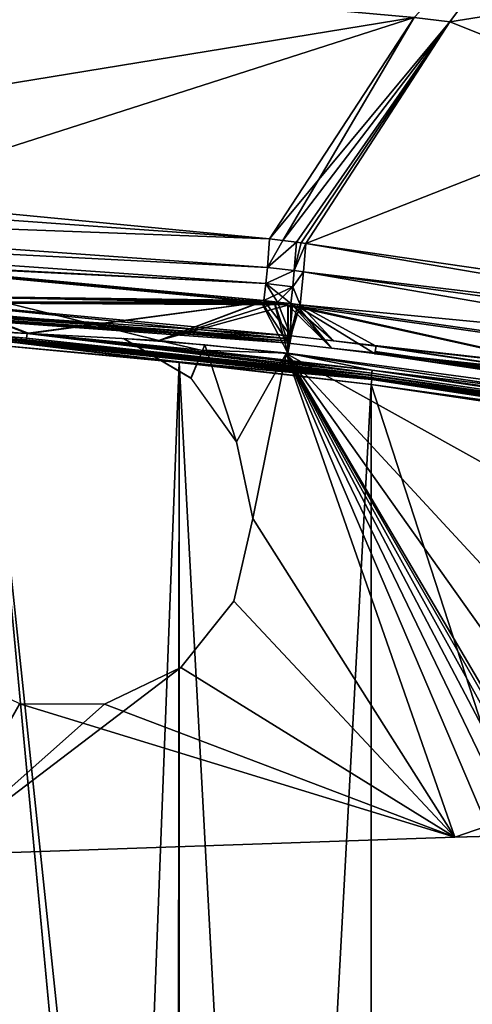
# Model space of a CAD drawing. Header units: millimetres. Extents: x -229 to 223, y -69 to 475.
# Tile 64 of 92: x 25 to 44, y 408 to 449. Entities that reach past the tile are written whole.
import ezdxf

# ---------------------------------------------------------------- set-up
doc = ezdxf.new("R2010")
doc.units = ezdxf.units.MM
doc.header["$LTSCALE"] = 65.185185
for name, color, linetype in [('400', 7, 'CONTINUOUS'), ('401', 7, 'CONTINUOUS'), ('408', 7, 'CONTINUOUS'), ('428', 7, 'CONTINUOUS'), ('446', 7, 'CONTINUOUS'), ('447', 7, 'CONTINUOUS'), ('452', 7, 'CONTINUOUS'), ('453', 7, 'CONTINUOUS'), ('454', 7, 'CONTINUOUS'), ('455', 7, 'CONTINUOUS'), ('456', 7, 'CONTINUOUS'), ('457', 7, 'CONTINUOUS'), ('458', 7, 'CONTINUOUS'), ('459', 7, 'CONTINUOUS'), ('460', 7, 'CONTINUOUS'), ('461', 7, 'CONTINUOUS'), ('462', 7, 'CONTINUOUS'), ('466', 7, 'CONTINUOUS'), ('468', 7, 'CONTINUOUS'), ('469', 7, 'CONTINUOUS'), ('472', 7, 'CONTINUOUS'), ('473', 7, 'CONTINUOUS'), ('474', 7, 'CONTINUOUS'), ('475', 7, 'CONTINUOUS'), ('476', 7, 'CONTINUOUS'), ('477', 7, 'CONTINUOUS'), ('601', 7, 'CONTINUOUS'), ('614', 7, 'CONTINUOUS'), ('615', 7, 'CONTINUOUS'), ('630', 7, 'CONTINUOUS'), ('631', 7, 'CONTINUOUS'), ('632', 7, 'CONTINUOUS'), ('633', 7, 'CONTINUOUS'), ('634', 7, 'CONTINUOUS'), ('638', 7, 'CONTINUOUS'), ('639', 7, 'CONTINUOUS'), ('645', 7, 'CONTINUOUS'), ('648', 7, 'CONTINUOUS'), ('649', 7, 'CONTINUOUS'), ('650', 7, 'CONTINUOUS'), ('651', 7, 'CONTINUOUS'), ('652', 7, 'CONTINUOUS'), ('653', 7, 'CONTINUOUS'), ('654', 7, 'CONTINUOUS'), ('655', 7, 'CONTINUOUS'), ('656', 7, 'CONTINUOUS'), ('685', 7, 'CONTINUOUS')]:
    doc.layers.add(name, color=color, linetype=linetype)

msp = doc.modelspace()

# ---------------------------------------------------------------- linework, layer by layer
at = {"layer": '400', "color": 7, "linetype": 'Continuous'}
for points in [[(-0.005, 437.963, 133.758), (-0.006, 437.875, 133.546), (36.486, 435.379, 132.676), (-0.005, 437.963, 133.758)], [(-0.003, 438.065, 133.825), (-0.005, 437.963, 133.758), (36.486, 435.379, 132.676), (-0.003, 438.065, 133.825)], [(36.517, 435.601, 132.762), (-0.003, 438.065, 133.825), (36.502, 435.48, 132.742), (36.517, 435.601, 132.762)], [(-0.003, 438.065, 133.825), (36.517, 435.601, 132.762), (18.429, 437.3, 133.637), (-0.003, 438.065, 133.825)], [(36.502, 435.48, 132.742), (-0.003, 438.065, 133.825), (36.486, 435.379, 132.676), (36.502, 435.48, 132.742)], [(36.486, 435.379, 132.676), (-0.006, 437.875, 133.546), (18.259, 437.001, 133.342), (36.486, 435.379, 132.676)], [(36.461, 435.293, 132.463), (36.486, 435.379, 132.676), (18.259, 437.001, 133.342), (36.461, 435.293, 132.463)]]:
    msp.add_3dface(points, dxfattribs=at)
at = {"layer": '401', "color": 7, "linetype": 'Continuous'}
for points in [[(18.142, 438.675, 133.598), (18.429, 437.3, 133.637), (35.397, 437.072, 132.789), (18.142, 438.675, 133.598)], [(18.429, 437.3, 133.637), (36.517, 435.601, 132.762), (35.397, 437.072, 132.789), (18.429, 437.3, 133.637)], [(35.397, 437.072, 132.789), (36.517, 435.601, 132.762), (35.956, 437.007, 132.752), (35.397, 437.072, 132.789)], [(35.956, 437.007, 132.752), (36.517, 435.601, 132.762), (36.514, 436.94, 132.715), (35.956, 437.007, 132.752)]]:
    msp.add_3dface(points, dxfattribs=at)
at = {"layer": '408', "color": 7, "linetype": 'Continuous'}
for points in [[(6.934, 451.96, 122.2), (0.657, 442.15, 132.679), (41.641, 448.85, 121.347), (6.934, 451.96, 122.2)], [(41.641, 448.85, 121.347), (0.657, 442.15, 132.679), (18.152, 441.31, 132.485), (41.641, 448.85, 121.347)], [(35.626, 439.631, 131.71), (41.641, 448.85, 121.347), (18.152, 441.31, 132.485), (35.626, 439.631, 131.71)]]:
    msp.add_3dface(points, dxfattribs=at)
at = {"layer": '428', "color": 7, "linetype": 'Continuous'}
for points in [[(41.641, 448.85, -121.347), (18.152, 441.31, -132.485), (6.934, 451.96, -122.2), (41.641, 448.85, -121.347)], [(35.626, 439.631, -131.71), (18.152, 441.31, -132.485), (41.641, 448.85, -121.347), (35.626, 439.631, -131.71)]]:
    msp.add_3dface(points, dxfattribs=at)
at = {"layer": '446', "color": 7, "linetype": 'Continuous'}
for points in [[(36.514, 436.94, 132.715), (36.517, 435.601, 132.762), (38.289, 435.389, 132.641), (36.514, 436.94, 132.715)], [(36.514, 436.94, 132.715), (38.289, 435.389, 132.641), (36.903, 436.897, 132.689), (36.514, 436.94, 132.715)], [(38.289, 435.389, 132.641), (40.061, 435.171, 132.515), (36.903, 436.897, 132.689), (38.289, 435.389, 132.641)], [(36.903, 436.897, 132.689), (40.061, 435.171, 132.515), (82.831, 430.379, 127.648), (36.903, 436.897, 132.689)], [(82.831, 430.379, 127.648), (40.061, 435.171, 132.515), (85.057, 428.468, 127.358), (82.831, 430.379, 127.648)]]:
    msp.add_3dface(points, dxfattribs=at)
at = {"layer": '447', "color": 7, "linetype": 'Continuous'}
for points in [[(74.301, 430.032, 128.847), (40.061, 435.171, 132.515), (40.027, 434.954, 132.433), (74.301, 430.032, 128.847)], [(85.057, 428.468, 127.358), (40.061, 435.171, 132.515), (74.301, 430.032, 128.847), (85.057, 428.468, 127.358)], [(40, 434.863, 132.216), (85.17, 428.121, 127.029), (40.026, 434.948, 132.428), (40, 434.863, 132.216)], [(85.17, 428.121, 127.029), (40.027, 434.954, 132.433), (40.026, 434.948, 132.428), (85.17, 428.121, 127.029)], [(74.301, 430.032, 128.847), (40.027, 434.954, 132.433), (85.17, 428.121, 127.029), (74.301, 430.032, 128.847)]]:
    msp.add_3dface(points, dxfattribs=at)
at = {"layer": '452', "color": 7, "linetype": 'Continuous'}
for points in [[(40.027, 434.954, -132.433), (40.062, 435.18, -132.514), (85.294, 428.422, -127.321), (40.027, 434.954, -132.433)], [(74.301, 430.032, -128.847), (40, 434.863, -132.216), (40.026, 434.948, -132.428), (74.301, 430.032, -128.847)], [(40, 434.863, -132.216), (74.301, 430.032, -128.847), (85.165, 428.122, -127.03), (40, 434.863, -132.216)], [(40.027, 434.954, -132.433), (74.301, 430.032, -128.847), (40.026, 434.948, -132.428), (40.027, 434.954, -132.433)], [(74.301, 430.032, -128.847), (40.027, 434.954, -132.433), (85.294, 428.422, -127.321), (74.301, 430.032, -128.847)]]:
    msp.add_3dface(points, dxfattribs=at)
at = {"layer": '453', "color": 7, "linetype": 'Continuous'}
for points in [[(36.514, 436.942, -132.715), (36.903, 436.897, -132.689), (36.517, 435.601, -132.762), (36.514, 436.942, -132.715)], [(36.517, 435.601, -132.762), (36.903, 436.897, -132.689), (38.289, 435.39, -132.641), (36.517, 435.601, -132.762)], [(36.903, 436.897, -132.689), (82.827, 430.38, -127.648), (38.289, 435.39, -132.641), (36.903, 436.897, -132.689)], [(82.827, 430.38, -127.648), (40.062, 435.18, -132.514), (38.289, 435.39, -132.641), (82.827, 430.38, -127.648)], [(85.294, 428.422, -127.321), (40.062, 435.18, -132.514), (82.827, 430.38, -127.648), (85.294, 428.422, -127.321)]]:
    msp.add_3dface(points, dxfattribs=at)
at = {"layer": '454', "color": 7, "linetype": 'Continuous'}
for points in [[(37.133, 439.45, -131.614), (83.056, 432.778, -126.672), (37.045, 438.268, -132.381), (37.133, 439.45, -131.614)], [(36.903, 436.897, -132.689), (37.045, 438.268, -132.381), (71.903, 433.524, -128.901), (36.903, 436.897, -132.689)], [(37.045, 438.268, -132.381), (83.056, 432.778, -126.672), (71.903, 433.524, -128.901), (37.045, 438.268, -132.381)], [(82.827, 430.38, -127.648), (36.903, 436.897, -132.689), (71.903, 433.524, -128.901), (82.827, 430.38, -127.648)]]:
    msp.add_3dface(points, dxfattribs=at)
at = {"layer": '455', "color": 7, "linetype": 'Continuous'}
for points in [[(49.352, 457.03, -110.105), (72.465, 453.359, -108.784), (43.124, 448.659, -121.268), (49.352, 457.03, -110.105)], [(72.465, 453.359, -108.784), (83.056, 432.778, -126.672), (37.133, 439.45, -131.614), (72.465, 453.359, -108.784)], [(72.465, 453.359, -108.784), (37.133, 439.45, -131.614), (43.124, 448.659, -121.268), (72.465, 453.359, -108.784)]]:
    msp.add_3dface(points, dxfattribs=at)
at = {"layer": '456', "color": 7, "linetype": 'Continuous'}
for points in [[(41.641, 448.85, -121.347), (49.352, 457.03, -110.105), (43.124, 448.659, -121.268), (41.641, 448.85, -121.347)], [(35.626, 439.631, -131.71), (41.641, 448.85, -121.347), (36.185, 439.564, -131.675), (35.626, 439.631, -131.71)], [(41.641, 448.85, -121.347), (43.124, 448.659, -121.268), (36.185, 439.564, -131.675), (41.641, 448.85, -121.347)], [(36.185, 439.564, -131.675), (43.124, 448.659, -121.268), (36.744, 439.497, -131.64), (36.185, 439.564, -131.675)], [(36.744, 439.497, -131.64), (43.124, 448.659, -121.268), (36.939, 439.474, -131.627), (36.744, 439.497, -131.64)], [(37.133, 439.45, -131.614), (36.939, 439.474, -131.627), (43.124, 448.659, -121.268), (37.133, 439.45, -131.614)]]:
    msp.add_3dface(points, dxfattribs=at)
at = {"layer": '457', "color": 7, "linetype": 'Continuous'}
for points in [[(35.626, 439.631, -131.71), (36.185, 439.564, -131.675), (35.538, 438.451, -132.478), (35.626, 439.631, -131.71)], [(36.185, 439.564, -131.675), (36.744, 439.497, -131.64), (35.538, 438.451, -132.478), (36.185, 439.564, -131.675)], [(36.744, 439.497, -131.64), (36.656, 438.319, -132.405), (35.538, 438.451, -132.478), (36.744, 439.497, -131.64)], [(35.538, 438.451, -132.478), (36.656, 438.319, -132.405), (35.473, 437.777, -132.695), (35.538, 438.451, -132.478)], [(36.656, 438.319, -132.405), (36.591, 437.646, -132.622), (35.473, 437.777, -132.695), (36.656, 438.319, -132.405)], [(35.397, 437.072, -132.789), (35.473, 437.777, -132.695), (35.956, 437.007, -132.752), (35.397, 437.072, -132.789)], [(36.591, 437.646, -132.622), (36.514, 436.942, -132.715), (35.473, 437.777, -132.695), (36.591, 437.646, -132.622)], [(35.473, 437.777, -132.695), (36.514, 436.942, -132.715), (35.956, 437.007, -132.752), (35.473, 437.777, -132.695)]]:
    msp.add_3dface(points, dxfattribs=at)
at = {"layer": '458', "color": 7, "linetype": 'Continuous'}
for points in [[(35.397, 437.072, -132.789), (18.429, 437.3, -133.637), (18.142, 438.675, -133.598), (35.397, 437.072, -132.789)], [(36.514, 436.942, -132.715), (36.517, 435.601, -132.762), (18.429, 437.3, -133.637), (36.514, 436.942, -132.715)], [(35.956, 437.007, -132.752), (36.514, 436.942, -132.715), (18.429, 437.3, -133.637), (35.956, 437.007, -132.752)], [(35.397, 437.072, -132.789), (35.956, 437.007, -132.752), (18.429, 437.3, -133.637), (35.397, 437.072, -132.789)]]:
    msp.add_3dface(points, dxfattribs=at)
at = {"layer": '459', "color": 7, "linetype": 'Continuous'}
for points in [[(-0.005, 437.963, -133.758), (-0.003, 438.065, -133.825), (36.486, 435.379, -132.676), (-0.005, 437.963, -133.758)], [(18.259, 437.001, -133.342), (-0.005, 437.963, -133.758), (36.461, 435.293, -132.463), (18.259, 437.001, -133.342)], [(36.461, 435.293, -132.463), (-0.005, 437.963, -133.758), (36.486, 435.379, -132.676), (36.461, 435.293, -132.463)], [(-0.003, 438.065, -133.825), (0, 438.185, -133.846), (36.502, 435.48, -132.742), (-0.003, 438.065, -133.825)], [(36.486, 435.379, -132.676), (-0.003, 438.065, -133.825), (36.502, 435.48, -132.742), (36.486, 435.379, -132.676)], [(0, 438.185, -133.846), (18.429, 437.3, -133.637), (36.502, 435.48, -132.742), (0, 438.185, -133.846)], [(18.429, 437.3, -133.637), (36.517, 435.601, -132.762), (36.502, 435.48, -132.742), (18.429, 437.3, -133.637)]]:
    msp.add_3dface(points, dxfattribs=at)
at = {"layer": '460', "color": 7, "linetype": 'Continuous'}
for points in [[(35.288, 437.016, -131.193), (18.083, 438.62, -132), (18.239, 437.002, -132.052), (35.288, 437.016, -131.193)], [(36.405, 435.299, -131.176), (35.288, 437.016, -131.193), (18.239, 437.002, -132.052), (36.405, 435.299, -131.176)], [(35.845, 436.952, -131.157), (35.288, 437.016, -131.193), (36.405, 435.299, -131.176), (35.845, 436.952, -131.157)], [(36.401, 436.885, -131.12), (35.845, 436.952, -131.157), (36.405, 435.299, -131.176), (36.401, 436.885, -131.12)]]:
    msp.add_3dface(points, dxfattribs=at)
at = {"layer": '461', "color": 7, "linetype": 'Continuous'}
for points in [[(36.401, 436.885, -131.12), (36.405, 435.299, -131.176), (38.203, 435.084, -131.053), (36.401, 436.885, -131.12)], [(36.401, 436.885, -131.12), (38.203, 435.084, -131.053), (36.596, 436.864, -131.107), (36.401, 436.885, -131.12)], [(36.596, 436.864, -131.107), (38.203, 435.084, -131.053), (36.789, 436.84, -131.094), (36.596, 436.864, -131.107)], [(38.203, 435.084, -131.053), (40, 434.863, -130.924), (36.789, 436.84, -131.094), (38.203, 435.084, -131.053)], [(36.789, 436.84, -131.094), (40, 434.863, -130.924), (82.906, 430.269, -126.019), (36.789, 436.84, -131.094)], [(40, 434.863, -130.924), (84.802, 428.184, -125.788), (82.906, 430.269, -126.019), (40, 434.863, -130.924)]]:
    msp.add_3dface(points, dxfattribs=at)
at = {"layer": '462', "color": 7, "linetype": 'Continuous'}
for points in [[(0.657, 442.15, -132.679), (35.626, 439.631, -131.71), (0.622, 440.938, -133.485), (0.657, 442.15, -132.679)], [(0.657, 442.15, -132.679), (18.152, 441.31, -132.485), (35.626, 439.631, -131.71), (0.657, 442.15, -132.679)], [(0.622, 440.938, -133.485), (35.538, 438.451, -132.478), (0.603, 440.24, -133.71), (0.622, 440.938, -133.485)], [(35.626, 439.631, -131.71), (35.538, 438.451, -132.478), (0.622, 440.938, -133.485), (35.626, 439.631, -131.71)], [(35.538, 438.451, -132.478), (35.473, 437.777, -132.695), (0.603, 440.24, -133.71), (35.538, 438.451, -132.478)], [(35.473, 437.777, -132.695), (35.397, 437.072, -132.789), (0.603, 440.24, -133.71), (35.473, 437.777, -132.695)], [(35.397, 437.072, -132.789), (18.142, 438.675, -133.598), (0.603, 440.24, -133.71), (35.397, 437.072, -132.789)]]:
    msp.add_3dface(points, dxfattribs=at)
at = {"layer": '466', "color": 7, "linetype": 'Continuous'}
for points in [[(36.744, 439.497, -131.64), (36.939, 439.474, -131.627), (36.656, 438.319, -132.405), (36.744, 439.497, -131.64)], [(36.939, 439.474, -131.627), (37.133, 439.45, -131.614), (36.656, 438.319, -132.405), (36.939, 439.474, -131.627)], [(37.133, 439.45, -131.614), (37.045, 438.268, -132.381), (36.656, 438.319, -132.405), (37.133, 439.45, -131.614)], [(37.045, 438.268, -132.381), (36.591, 437.646, -132.622), (36.656, 438.319, -132.405), (37.045, 438.268, -132.381)], [(37.045, 438.268, -132.381), (36.903, 436.897, -132.689), (36.591, 437.646, -132.622), (37.045, 438.268, -132.381)], [(36.903, 436.897, -132.689), (36.514, 436.942, -132.715), (36.591, 437.646, -132.622), (36.903, 436.897, -132.689)]]:
    msp.add_3dface(points, dxfattribs=at)
at = {"layer": '468', "color": 7, "linetype": 'Continuous'}
for points in [[(36.401, 436.887, 131.12), (36.789, 436.841, 131.094), (36.405, 435.299, 131.176), (36.401, 436.887, 131.12)], [(36.405, 435.299, 131.176), (36.789, 436.841, 131.094), (38.203, 435.085, 131.053), (36.405, 435.299, 131.176)], [(36.789, 436.841, 131.094), (82.903, 430.27, 126.019), (38.203, 435.085, 131.053), (36.789, 436.841, 131.094)], [(38.203, 435.085, 131.053), (82.903, 430.27, 126.019), (40, 434.859, 130.924), (38.203, 435.085, 131.053)], [(40, 434.859, 130.924), (82.903, 430.27, 126.019), (84.827, 428.18, 125.784), (40, 434.859, 130.924)]]:
    msp.add_3dface(points, dxfattribs=at)
at = {"layer": '469', "color": 7, "linetype": 'Continuous'}
for points in [[(35.288, 437.016, 131.193), (18.369, 436.993, 132.048), (18.083, 438.62, 132), (35.288, 437.016, 131.193)], [(35.845, 436.952, 131.157), (18.369, 436.993, 132.048), (35.288, 437.016, 131.193), (35.845, 436.952, 131.157)], [(36.401, 436.887, 131.12), (36.405, 435.299, 131.176), (18.369, 436.993, 132.048), (36.401, 436.887, 131.12)], [(36.401, 436.887, 131.12), (18.369, 436.993, 132.048), (35.845, 436.952, 131.157), (36.401, 436.887, 131.12)]]:
    msp.add_3dface(points, dxfattribs=at)
at = {"layer": '472', "color": 7, "linetype": 'Continuous'}
for points in [[(83.048, 432.779, 126.673), (49.352, 457.03, 110.105), (43.124, 448.659, 121.268), (83.048, 432.779, 126.673)], [(37.133, 439.45, 131.614), (83.048, 432.779, 126.673), (43.124, 448.659, 121.268), (37.133, 439.45, 131.614)]]:
    msp.add_3dface(points, dxfattribs=at)
at = {"layer": '473', "color": 7, "linetype": 'Continuous'}
for points in [[(71.903, 433.524, 128.901), (37.133, 439.45, 131.614), (37.045, 438.268, 132.381), (71.903, 433.524, 128.901)], [(83.048, 432.779, 126.673), (37.133, 439.45, 131.614), (71.903, 433.524, 128.901), (83.048, 432.779, 126.673)], [(36.903, 436.897, 132.689), (82.831, 430.379, 127.648), (37.045, 438.268, 132.381), (36.903, 436.897, 132.689)], [(82.831, 430.379, 127.648), (71.903, 433.524, 128.901), (37.045, 438.268, 132.381), (82.831, 430.379, 127.648)]]:
    msp.add_3dface(points, dxfattribs=at)
at = {"layer": '474', "color": 7, "linetype": 'Continuous'}
for points in [[(36.656, 438.319, 132.405), (37.133, 439.45, 131.614), (36.744, 439.497, 131.64), (36.656, 438.319, 132.405)], [(37.045, 438.268, 132.381), (37.133, 439.45, 131.614), (36.656, 438.319, 132.405), (37.045, 438.268, 132.381)], [(36.591, 437.646, 132.622), (37.045, 438.268, 132.381), (36.656, 438.319, 132.405), (36.591, 437.646, 132.622)], [(36.903, 436.897, 132.689), (37.045, 438.268, 132.381), (36.591, 437.646, 132.622), (36.903, 436.897, 132.689)], [(36.514, 436.94, 132.715), (36.903, 436.897, 132.689), (36.591, 437.646, 132.622), (36.514, 436.94, 132.715)]]:
    msp.add_3dface(points, dxfattribs=at)
at = {"layer": '475', "color": 7, "linetype": 'Continuous'}
for points in [[(35.626, 439.631, 131.71), (35.538, 438.451, 132.478), (36.185, 439.564, 131.675), (35.626, 439.631, 131.71)], [(35.538, 438.451, 132.478), (36.744, 439.497, 131.64), (36.185, 439.564, 131.675), (35.538, 438.451, 132.478)], [(36.656, 438.319, 132.405), (36.744, 439.497, 131.64), (35.538, 438.451, 132.478), (36.656, 438.319, 132.405)], [(35.473, 437.777, 132.695), (36.656, 438.319, 132.405), (35.538, 438.451, 132.478), (35.473, 437.777, 132.695)], [(36.591, 437.646, 132.622), (36.656, 438.319, 132.405), (35.473, 437.777, 132.695), (36.591, 437.646, 132.622)], [(35.397, 437.072, 132.789), (36.591, 437.646, 132.622), (35.473, 437.777, 132.695), (35.397, 437.072, 132.789)], [(35.397, 437.072, 132.789), (35.956, 437.007, 132.752), (36.591, 437.646, 132.622), (35.397, 437.072, 132.789)], [(35.956, 437.007, 132.752), (36.514, 436.94, 132.715), (36.591, 437.646, 132.622), (35.956, 437.007, 132.752)]]:
    msp.add_3dface(points, dxfattribs=at)
at = {"layer": '476', "color": 7, "linetype": 'Continuous'}
for points in [[(0.622, 440.938, 133.485), (35.626, 439.631, 131.71), (18.152, 441.31, 132.485), (0.622, 440.938, 133.485)], [(0.622, 440.938, 133.485), (0.603, 440.24, 133.71), (35.538, 438.451, 132.478), (0.622, 440.938, 133.485)], [(35.626, 439.631, 131.71), (0.622, 440.938, 133.485), (35.538, 438.451, 132.478), (35.626, 439.631, 131.71)], [(0.603, 440.24, 133.71), (0.584, 439.508, 133.803), (35.473, 437.777, 132.695), (0.603, 440.24, 133.71)], [(0.603, 440.24, 133.71), (35.473, 437.777, 132.695), (35.538, 438.451, 132.478), (0.603, 440.24, 133.71)], [(0.584, 439.508, 133.803), (18.142, 438.675, 133.598), (35.473, 437.777, 132.695), (0.584, 439.508, 133.803)], [(18.142, 438.675, 133.598), (35.397, 437.072, 132.789), (35.473, 437.777, 132.695), (18.142, 438.675, 133.598)]]:
    msp.add_3dface(points, dxfattribs=at)
at = {"layer": '477', "color": 7, "linetype": 'Continuous'}
for points in [[(49.352, 457.03, 110.105), (41.641, 448.85, 121.347), (43.124, 448.659, 121.268), (49.352, 457.03, 110.105)], [(41.641, 448.85, 121.347), (35.626, 439.631, 131.71), (43.124, 448.659, 121.268), (41.641, 448.85, 121.347)], [(43.124, 448.659, 121.268), (35.626, 439.631, 131.71), (36.185, 439.564, 131.675), (43.124, 448.659, 121.268)], [(36.744, 439.497, 131.64), (43.124, 448.659, 121.268), (36.185, 439.564, 131.675), (36.744, 439.497, 131.64)], [(37.133, 439.45, 131.614), (43.124, 448.659, 121.268), (36.744, 439.497, 131.64), (37.133, 439.45, 131.614)]]:
    msp.add_3dface(points, dxfattribs=at)
at = {"layer": '601', "color": 7, "linetype": 'Continuous'}
for points in [[(23.073, 387.534, -133.516), (23.857, 435.261, -133.482), (29.566, 374.441, -133.205), (23.073, 387.534, -133.516)], [(23.857, 435.261, -133.482), (31.866, 434.498, -133.076), (29.566, 374.441, -133.205), (23.857, 435.261, -133.482)], [(29.566, 374.441, -133.205), (31.866, 434.498, -133.076), (31.8, 360, -133.08), (29.566, 374.441, -133.205)], [(31.8, 360, -133.08), (31.866, 434.498, -133.076), (31.866, 285.502, -133.076), (31.8, 360, -133.08)], [(31.866, 434.498, -133.076), (39.86, 433.573, -132.554), (31.866, 285.502, -133.076), (31.866, 434.498, -133.076)], [(31.866, 285.502, -133.076), (39.86, 433.573, -132.554), (39.86, 286.427, -132.554), (31.866, 285.502, -133.076)], [(39.86, 433.573, -132.554), (85.444, 426.761, -127.323), (39.86, 286.427, -132.554), (39.86, 433.573, -132.554)], [(39.86, 286.427, -132.554), (85.444, 426.761, -127.323), (85.447, 293.24, -127.322), (39.86, 286.427, -132.554)]]:
    msp.add_3dface(points, dxfattribs=at)
at = {"layer": '614', "color": 7, "linetype": 'Continuous'}
for points in [[(39.879, 433.786, -132.462), (39.875, 433.871, -132.255), (85.41, 427.064, -127.032), (39.879, 433.786, -132.462)], [(74.462, 428.813, -128.847), (39.879, 433.786, -132.462), (85.41, 427.064, -127.032), (74.462, 428.813, -128.847)], [(39.879, 433.786, -132.462), (74.462, 428.813, -128.847), (39.879, 433.779, -132.469), (39.879, 433.786, -132.462)], [(74.462, 428.813, -128.847), (39.86, 433.573, -132.554), (39.879, 433.779, -132.469), (74.462, 428.813, -128.847)], [(85.444, 426.761, -127.323), (39.86, 433.573, -132.554), (74.462, 428.813, -128.847), (85.444, 426.761, -127.323)]]:
    msp.add_3dface(points, dxfattribs=at)
at = {"layer": '615', "color": 7, "linetype": 'Continuous'}
for points in [[(31.866, 434.498, -133.076), (23.857, 435.261, -133.482), (23.87, 435.469, -133.398), (31.866, 434.498, -133.076)], [(23.872, 435.536, -133.3), (23.869, 435.56, -133.183), (39.879, 433.786, -132.462), (23.872, 435.536, -133.3)], [(39.879, 433.786, -132.462), (23.869, 435.56, -133.183), (31.881, 434.796, -132.777), (39.879, 433.786, -132.462)], [(23.87, 435.469, -133.398), (23.872, 435.536, -133.3), (39.879, 433.786, -132.462), (23.87, 435.469, -133.398)], [(39.86, 433.573, -132.554), (31.866, 434.498, -133.076), (23.87, 435.469, -133.398), (39.86, 433.573, -132.554)], [(39.86, 433.573, -132.554), (23.87, 435.469, -133.398), (39.879, 433.779, -132.469), (39.86, 433.573, -132.554)], [(23.87, 435.469, -133.398), (39.879, 433.786, -132.462), (39.879, 433.779, -132.469), (23.87, 435.469, -133.398)], [(39.875, 433.871, -132.255), (39.879, 433.786, -132.462), (31.881, 434.796, -132.777), (39.875, 433.871, -132.255)]]:
    msp.add_3dface(points, dxfattribs=at)
at = {"layer": '630', "color": 7, "linetype": 'Continuous'}
for points in [[(29.552, 435.497, -130.401), (32.355, 433.841, -130.243), (32.941, 435.229, -130.208), (29.552, 435.497, -130.401)], [(32.355, 433.841, -130.243), (34.256, 431.197, -130.127), (32.941, 435.229, -130.208), (32.355, 433.841, -130.243)], [(32.941, 435.229, -130.208), (34.256, 431.197, -130.127), (36.321, 434.863, -129.993), (32.941, 435.229, -130.208)], [(34.256, 431.197, -130.127), (34.931, 428, -130.084), (36.321, 434.863, -129.993), (34.256, 431.197, -130.127)], [(34.931, 428, -130.084), (43.331, 414.744, -129.482), (36.321, 434.863, -129.993), (34.931, 428, -130.084)], [(56.951, 412.563, -128.228), (81.379, 409.787, -125.115), (36.321, 434.863, -129.993), (56.951, 412.563, -128.228)], [(36.321, 434.863, -129.993), (81.379, 409.787, -125.115), (82.219, 428.122, -124.988), (36.321, 434.863, -129.993)], [(52.478, 412.1, -128.678), (56.951, 412.563, -128.228), (36.321, 434.863, -129.993), (52.478, 412.1, -128.678)], [(48.399, 414.327, -129.055), (52.478, 412.1, -128.678), (36.321, 434.863, -129.993), (48.399, 414.327, -129.055)], [(48.068, 414.491, -129.085), (48.399, 414.327, -129.055), (36.321, 434.863, -129.993), (48.068, 414.491, -129.085)], [(47.579, 414.613, -129.128), (48.068, 414.491, -129.085), (36.321, 434.863, -129.993), (47.579, 414.613, -129.128)], [(46.912, 414.706, -129.185), (47.579, 414.613, -129.128), (36.321, 434.863, -129.993), (46.912, 414.706, -129.185)], [(46.026, 414.766, -129.261), (46.912, 414.706, -129.185), (36.321, 434.863, -129.993), (46.026, 414.766, -129.261)], [(44.859, 414.785, -129.358), (46.026, 414.766, -129.261), (36.321, 434.863, -129.993), (44.859, 414.785, -129.358)], [(43.331, 414.744, -129.482), (44.859, 414.785, -129.358), (36.321, 434.863, -129.993), (43.331, 414.744, -129.482)], [(34.142, 424.558, -130.134), (43.331, 414.744, -129.482), (34.931, 428, -130.084), (34.142, 424.558, -130.134)], [(31.934, 421.801, -130.267), (43.331, 414.744, -129.482), (34.142, 424.558, -130.134), (31.934, 421.801, -130.267)], [(22.077, 421.81, -130.754), (21.682, 413.999, -130.77), (25.237, 420.286, -130.618), (22.077, 421.81, -130.754)], [(28.759, 420.281, -130.444), (43.331, 414.744, -129.482), (31.934, 421.801, -130.267), (28.759, 420.281, -130.444)], [(21.682, 413.999, -130.77), (43.331, 414.744, -129.482), (25.237, 420.286, -130.618), (21.682, 413.999, -130.77)], [(25.237, 420.286, -130.618), (43.331, 414.744, -129.482), (28.759, 420.281, -130.444), (25.237, 420.286, -130.618)]]:
    msp.add_3dface(points, dxfattribs=at)
at = {"layer": '631', "color": 7, "linetype": 'Continuous'}
for points in [[(25.522, 435.439, -131.789), (25.523, 435.505, -131.692), (39.871, 433.955, -130.839), (25.522, 435.439, -131.789)], [(25.524, 435.415, -131.905), (25.522, 435.439, -131.789), (32.707, 434.708, -131.522), (25.524, 435.415, -131.905)], [(32.707, 434.708, -131.522), (25.522, 435.439, -131.789), (39.875, 433.871, -131.046), (32.707, 434.708, -131.522)], [(39.875, 433.871, -131.046), (25.522, 435.439, -131.789), (39.871, 433.955, -130.839), (39.875, 433.871, -131.046)], [(25.523, 435.505, -131.692), (25.546, 435.703, -131.605), (39.871, 433.963, -130.831), (25.523, 435.505, -131.692)], [(39.871, 433.955, -130.839), (25.523, 435.505, -131.692), (39.871, 433.963, -130.831), (39.871, 433.955, -130.839)], [(25.546, 435.703, -131.605), (25.586, 435.707, -131.603), (39.878, 434.052, -130.771), (25.546, 435.703, -131.605)], [(39.871, 433.963, -130.831), (25.546, 435.703, -131.605), (39.878, 434.052, -130.771), (39.871, 433.963, -130.831)], [(25.586, 435.707, -131.603), (25.634, 435.706, -131.6), (39.878, 434.052, -130.771), (25.586, 435.707, -131.603)], [(39.878, 434.052, -130.771), (25.634, 435.706, -131.6), (32.766, 435.001, -131.22), (39.878, 434.052, -130.771)], [(39.891, 434.168, -130.747), (39.878, 434.052, -130.771), (32.766, 435.001, -131.22), (39.891, 434.168, -130.747)]]:
    msp.add_3dface(points, dxfattribs=at)
at = {"layer": '632', "color": 7, "linetype": 'Continuous'}
for points in [[(32.766, 435.001, -131.22), (25.634, 435.706, -131.6), (31.02, 435.415, -131.322), (32.766, 435.001, -131.22)], [(36.393, 434.88, -130.991), (32.766, 435.001, -131.22), (31.02, 435.415, -131.322), (36.393, 434.88, -130.991)], [(39.891, 434.168, -130.747), (32.766, 435.001, -131.22), (36.393, 434.88, -130.991), (39.891, 434.168, -130.747)], [(59.528, 431.766, -128.958), (39.891, 434.168, -130.747), (36.393, 434.88, -130.991), (59.528, 431.766, -128.958)], [(82.704, 428.083, -125.925), (39.891, 434.168, -130.747), (59.528, 431.766, -128.958), (82.704, 428.083, -125.925)], [(39.891, 434.168, -130.747), (82.704, 428.083, -125.925), (85.039, 427.423, -125.564), (39.891, 434.168, -130.747)]]:
    msp.add_3dface(points, dxfattribs=at)
at = {"layer": '633', "color": 7, "linetype": 'Continuous'}
for points in [[(39.871, 433.963, -130.831), (39.878, 434.052, -130.771), (85.039, 427.423, -125.564), (39.871, 433.963, -130.831)], [(39.871, 433.955, -130.839), (39.871, 433.963, -130.831), (74.112, 429.043, -127.251), (39.871, 433.955, -130.839)], [(39.871, 433.963, -130.831), (85.039, 427.423, -125.564), (74.112, 429.043, -127.251), (39.871, 433.963, -130.831)], [(39.875, 433.871, -131.046), (39.871, 433.955, -130.839), (74.112, 429.043, -127.251), (39.875, 433.871, -131.046)], [(39.875, 433.871, -131.046), (74.112, 429.043, -127.251), (84.988, 427.137, -125.864), (39.875, 433.871, -131.046)], [(39.878, 434.052, -130.771), (39.891, 434.168, -130.747), (85.039, 427.423, -125.564), (39.878, 434.052, -130.771)]]:
    msp.add_3dface(points, dxfattribs=at)
at = {"layer": '634', "color": 7, "linetype": 'Continuous'}
for points in [[(36.581, 436.857, -130.908), (36.393, 434.88, -130.991), (36.387, 436.88, -130.921), (36.581, 436.857, -130.908)], [(36.775, 436.834, -130.895), (36.393, 434.88, -130.991), (36.581, 436.857, -130.908), (36.775, 436.834, -130.895)], [(59.528, 431.766, -128.958), (36.393, 434.88, -130.991), (36.775, 436.834, -130.895), (59.528, 431.766, -128.958)], [(82.386, 430.344, -125.896), (59.528, 431.766, -128.958), (36.775, 436.834, -130.895), (82.386, 430.344, -125.896)]]:
    msp.add_3dface(points, dxfattribs=at)
at = {"layer": '638', "color": 7, "linetype": 'Continuous'}
for points in [[(0.011, 437.164, -132.081), (25.523, 435.505, -131.692), (0.008, 437.05, -132.108), (0.011, 437.164, -132.081)], [(25.523, 435.505, -131.692), (0.011, 437.164, -132.081), (12.791, 436.638, -132.008), (25.523, 435.505, -131.692)], [(0.008, 437.05, -132.108), (25.523, 435.505, -131.692), (0.005, 436.956, -132.175), (0.008, 437.05, -132.108)], [(25.523, 435.505, -131.692), (25.522, 435.439, -131.789), (0.005, 436.956, -132.175), (25.523, 435.505, -131.692)], [(25.522, 435.439, -131.789), (25.524, 435.415, -131.905), (0.005, 436.956, -132.175), (25.522, 435.439, -131.789)], [(0.005, 436.956, -132.175), (25.524, 435.415, -131.905), (12.775, 436.349, -132.308), (0.005, 436.956, -132.175)], [(25.546, 435.703, -131.605), (25.523, 435.505, -131.692), (12.791, 436.638, -132.008), (25.546, 435.703, -131.605)]]:
    msp.add_3dface(points, dxfattribs=at)
at = {"layer": '639', "color": 7, "linetype": 'Continuous'}
for points in [[(25.546, 435.703, -131.605), (12.791, 436.638, -132.008), (17.989, 438.619, -131.803), (25.546, 435.703, -131.605)], [(35.274, 437.009, -130.994), (25.546, 435.703, -131.605), (17.989, 438.619, -131.803), (35.274, 437.009, -130.994)], [(25.586, 435.707, -131.603), (25.546, 435.703, -131.605), (35.274, 437.009, -130.994), (25.586, 435.707, -131.603)], [(25.634, 435.706, -131.6), (25.586, 435.707, -131.603), (35.274, 437.009, -130.994), (25.634, 435.706, -131.6)], [(31.02, 435.415, -131.322), (25.634, 435.706, -131.6), (35.274, 437.009, -130.994), (31.02, 435.415, -131.322)], [(35.831, 436.945, -130.958), (31.02, 435.415, -131.322), (35.274, 437.009, -130.994), (35.831, 436.945, -130.958)], [(36.387, 436.88, -130.921), (31.02, 435.415, -131.322), (35.831, 436.945, -130.958), (36.387, 436.88, -130.921)], [(36.393, 434.88, -130.991), (31.02, 435.415, -131.322), (36.387, 436.88, -130.921), (36.393, 434.88, -130.991)]]:
    msp.add_3dface(points, dxfattribs=at)
at = {"layer": '645', "color": 7, "linetype": 'Continuous'}
for points in [[(23.077, 387.528, 133.516), (29.568, 374.434, 133.205), (23.857, 435.261, 133.482), (23.077, 387.528, 133.516)], [(29.568, 374.434, 133.205), (31.8, 360, 133.08), (23.857, 435.261, 133.482), (29.568, 374.434, 133.205)], [(23.857, 435.261, 133.482), (31.8, 360, 133.08), (31.866, 434.498, 133.076), (23.857, 435.261, 133.482)], [(31.8, 360, 133.08), (31.866, 285.502, 133.076), (31.866, 434.498, 133.076), (31.8, 360, 133.08)], [(31.866, 285.502, 133.076), (39.86, 286.427, 132.554), (31.866, 434.498, 133.076), (31.866, 285.502, 133.076)], [(31.866, 434.498, 133.076), (39.86, 286.427, 132.554), (39.86, 433.573, 132.554), (31.866, 434.498, 133.076)], [(39.86, 286.427, 132.554), (85.444, 293.239, 127.323), (39.86, 433.573, 132.554), (39.86, 286.427, 132.554)], [(39.86, 433.573, 132.554), (85.444, 293.239, 127.323), (85.447, 426.76, 127.322), (39.86, 433.573, 132.554)]]:
    msp.add_3dface(points, dxfattribs=at)
at = {"layer": '648', "color": 7, "linetype": 'Continuous'}
for points in [[(84.99, 427.137, 125.864), (39.875, 433.871, 131.046), (85.404, 427.065, 127.03), (84.99, 427.137, 125.864)], [(85.404, 427.065, 127.03), (39.875, 433.871, 131.046), (39.875, 433.871, 132.255), (85.404, 427.065, 127.03)]]:
    msp.add_3dface(points, dxfattribs=at)
at = {"layer": '649', "color": 7, "linetype": 'Continuous'}
for points in [[(39.871, 433.962, 130.832), (74.112, 429.043, 127.251), (39.891, 434.168, 130.747), (39.871, 433.962, 130.832)], [(84.99, 427.137, 125.864), (74.112, 429.043, 127.251), (39.871, 433.962, 130.832), (84.99, 427.137, 125.864)], [(84.99, 427.137, 125.864), (39.871, 433.962, 130.832), (39.871, 433.955, 130.839), (84.99, 427.137, 125.864)], [(39.875, 433.871, 131.046), (84.99, 427.137, 125.864), (39.871, 433.955, 130.839), (39.875, 433.871, 131.046)], [(39.891, 434.168, 130.747), (74.112, 429.043, 127.251), (85.035, 427.424, 125.565), (39.891, 434.168, 130.747)]]:
    msp.add_3dface(points, dxfattribs=at)
at = {"layer": '650', "color": 7, "linetype": 'Continuous'}
for points in [[(25.634, 435.706, 131.6), (32.766, 435.001, 131.22), (31.02, 435.415, 131.322), (25.634, 435.706, 131.6)], [(31.02, 435.415, 131.322), (32.766, 435.001, 131.22), (36.393, 434.88, 130.991), (31.02, 435.415, 131.322)], [(32.766, 435.001, 131.22), (39.891, 434.168, 130.747), (36.393, 434.88, 130.991), (32.766, 435.001, 131.22)], [(36.393, 434.88, 130.991), (39.891, 434.168, 130.747), (59.531, 431.765, 128.958), (36.393, 434.88, 130.991)], [(39.891, 434.168, 130.747), (85.035, 427.424, 125.565), (59.531, 431.765, 128.958), (39.891, 434.168, 130.747)]]:
    msp.add_3dface(points, dxfattribs=at)
at = {"layer": '651', "color": 7, "linetype": 'Continuous'}
for points in [[(36.393, 434.88, 130.991), (59.531, 431.765, 128.958), (36.387, 436.878, 130.921), (36.393, 434.88, 130.991)], [(36.387, 436.878, 130.921), (59.531, 431.765, 128.958), (36.581, 436.857, 130.908), (36.387, 436.878, 130.921)], [(36.581, 436.857, 130.908), (59.531, 431.765, 128.958), (36.775, 436.833, 130.895), (36.581, 436.857, 130.908)], [(36.775, 436.833, 130.895), (59.531, 431.765, 128.958), (82.39, 430.343, 125.895), (36.775, 436.833, 130.895)]]:
    msp.add_3dface(points, dxfattribs=at)
at = {"layer": '652', "color": 7, "linetype": 'Continuous'}
for points in [[(12.791, 436.638, 132.008), (25.546, 435.703, 131.605), (17.989, 438.619, 131.803), (12.791, 436.638, 132.008)], [(25.634, 435.706, 131.6), (31.02, 435.415, 131.322), (17.989, 438.619, 131.803), (25.634, 435.706, 131.6)], [(25.634, 435.706, 131.6), (17.989, 438.619, 131.803), (25.586, 435.707, 131.603), (25.634, 435.706, 131.6)], [(17.989, 438.619, 131.803), (31.02, 435.415, 131.322), (35.274, 437.01, 130.994), (17.989, 438.619, 131.803)], [(17.989, 438.619, 131.803), (25.546, 435.703, 131.605), (25.586, 435.707, 131.603), (17.989, 438.619, 131.803)], [(31.02, 435.415, 131.322), (36.393, 434.88, 130.991), (35.274, 437.01, 130.994), (31.02, 435.415, 131.322)], [(35.274, 437.01, 130.994), (36.393, 434.88, 130.991), (35.831, 436.945, 130.958), (35.274, 437.01, 130.994)], [(36.393, 434.88, 130.991), (36.387, 436.878, 130.921), (35.831, 436.945, 130.958), (36.393, 434.88, 130.991)]]:
    msp.add_3dface(points, dxfattribs=at)
at = {"layer": '653', "color": 7, "linetype": 'Continuous'}
for points in [[(0.002, 436.875, 132.38), (25.522, 435.439, 131.789), (0.005, 436.956, 132.175), (0.002, 436.875, 132.38)], [(12.775, 436.349, 132.308), (25.522, 435.439, 131.789), (0.002, 436.875, 132.38), (12.775, 436.349, 132.308)], [(0.005, 436.956, 132.175), (25.523, 435.505, 131.691), (0.008, 437.05, 132.108), (0.005, 436.956, 132.175)], [(25.522, 435.439, 131.789), (25.523, 435.505, 131.691), (0.005, 436.956, 132.175), (25.522, 435.439, 131.789)], [(25.546, 435.703, 131.605), (12.791, 436.638, 132.008), (0.008, 437.05, 132.108), (25.546, 435.703, 131.605)], [(25.523, 435.505, 131.691), (25.546, 435.703, 131.605), (0.008, 437.05, 132.108), (25.523, 435.505, 131.691)], [(25.524, 435.415, 131.905), (25.522, 435.439, 131.789), (12.775, 436.349, 132.308), (25.524, 435.415, 131.905)]]:
    msp.add_3dface(points, dxfattribs=at)
at = {"layer": '654', "color": 7, "linetype": 'Continuous'}
for points in [[(39.871, 433.955, 130.839), (25.523, 435.505, 131.691), (25.522, 435.439, 131.789), (39.871, 433.955, 130.839)], [(39.871, 433.955, 130.839), (25.522, 435.439, 131.789), (25.524, 435.415, 131.905), (39.871, 433.955, 130.839)], [(39.871, 433.962, 130.832), (25.546, 435.703, 131.605), (25.523, 435.505, 131.691), (39.871, 433.962, 130.832)], [(39.871, 433.955, 130.839), (39.871, 433.962, 130.832), (25.523, 435.505, 131.691), (39.871, 433.955, 130.839)], [(25.546, 435.703, 131.605), (39.891, 434.168, 130.747), (25.586, 435.707, 131.603), (25.546, 435.703, 131.605)], [(39.871, 433.962, 130.832), (39.891, 434.168, 130.747), (25.546, 435.703, 131.605), (39.871, 433.962, 130.832)], [(39.891, 434.168, 130.747), (32.766, 435.001, 131.22), (25.586, 435.707, 131.603), (39.891, 434.168, 130.747)], [(32.766, 435.001, 131.22), (25.634, 435.706, 131.6), (25.586, 435.707, 131.603), (32.766, 435.001, 131.22)], [(39.871, 433.955, 130.839), (25.524, 435.415, 131.905), (32.707, 434.708, 131.522), (39.871, 433.955, 130.839)], [(39.875, 433.871, 131.046), (39.871, 433.955, 130.839), (32.707, 434.708, 131.522), (39.875, 433.871, 131.046)]]:
    msp.add_3dface(points, dxfattribs=at)
at = {"layer": '655', "color": 7, "linetype": 'Continuous'}
for points in [[(23.857, 435.261, 133.482), (39.879, 433.779, 132.469), (23.87, 435.469, 133.398), (23.857, 435.261, 133.482)], [(23.869, 435.56, 133.183), (23.872, 435.536, 133.3), (31.881, 434.796, 132.777), (23.869, 435.56, 133.183)], [(23.87, 435.469, 133.398), (39.88, 433.846, 132.371), (23.872, 435.536, 133.3), (23.87, 435.469, 133.398)], [(39.879, 433.786, 132.462), (39.88, 433.846, 132.371), (23.87, 435.469, 133.398), (39.879, 433.786, 132.462)], [(39.879, 433.779, 132.469), (39.879, 433.786, 132.462), (23.87, 435.469, 133.398), (39.879, 433.779, 132.469)], [(39.88, 433.846, 132.371), (39.875, 433.871, 132.255), (23.872, 435.536, 133.3), (39.88, 433.846, 132.371)], [(23.872, 435.536, 133.3), (39.875, 433.871, 132.255), (31.881, 434.796, 132.777), (23.872, 435.536, 133.3)], [(23.857, 435.261, 133.482), (31.866, 434.498, 133.076), (39.879, 433.779, 132.469), (23.857, 435.261, 133.482)], [(31.866, 434.498, 133.076), (39.86, 433.573, 132.554), (39.879, 433.779, 132.469), (31.866, 434.498, 133.076)]]:
    msp.add_3dface(points, dxfattribs=at)
at = {"layer": '656', "color": 7, "linetype": 'Continuous'}
for points in [[(85.404, 427.065, 127.03), (39.875, 433.871, 132.255), (74.462, 428.813, 128.847), (85.404, 427.065, 127.03)], [(39.875, 433.871, 132.255), (39.88, 433.846, 132.371), (74.462, 428.813, 128.847), (39.875, 433.871, 132.255)], [(39.88, 433.846, 132.371), (39.879, 433.786, 132.462), (74.462, 428.813, 128.847), (39.88, 433.846, 132.371)], [(85.447, 426.76, 127.322), (39.879, 433.786, 132.462), (39.879, 433.779, 132.469), (85.447, 426.76, 127.322)], [(39.879, 433.786, 132.462), (85.447, 426.76, 127.322), (74.462, 428.813, 128.847), (39.879, 433.786, 132.462)], [(39.86, 433.573, 132.554), (85.447, 426.76, 127.322), (39.879, 433.779, 132.469), (39.86, 433.573, 132.554)]]:
    msp.add_3dface(points, dxfattribs=at)
at = {"layer": '685', "color": 7, "linetype": 'Continuous'}
for points in [[(29.552, 435.497, 130.401), (32.941, 435.229, 130.208), (32.361, 433.836, 130.242), (29.552, 435.497, 130.401)], [(32.361, 433.836, 130.242), (32.941, 435.229, 130.208), (34.258, 431.191, 130.127), (32.361, 433.836, 130.242)], [(32.941, 435.229, 130.208), (36.321, 434.863, 129.993), (34.258, 431.191, 130.127), (32.941, 435.229, 130.208)], [(34.258, 431.191, 130.127), (36.321, 434.863, 129.993), (34.931, 428, 130.084), (34.258, 431.191, 130.127)], [(34.931, 428, 130.084), (36.321, 434.863, 129.993), (43.331, 414.744, 129.482), (34.931, 428, 130.084)], [(36.321, 434.863, 129.993), (82.215, 428.123, 124.988), (43.331, 414.744, 129.482), (36.321, 434.863, 129.993)], [(43.331, 414.744, 129.482), (82.215, 428.123, 124.988), (44.845, 414.784, 129.359), (43.331, 414.744, 129.482)], [(34.143, 424.561, 130.134), (34.931, 428, 130.084), (43.331, 414.744, 129.482), (34.143, 424.561, 130.134)], [(31.934, 421.801, 130.267), (34.143, 424.561, 130.134), (43.331, 414.744, 129.482), (31.934, 421.801, 130.267)], [(28.757, 420.28, 130.444), (31.934, 421.801, 130.267), (21.682, 413.999, 130.77), (28.757, 420.28, 130.444)], [(21.682, 413.999, 130.77), (31.934, 421.801, 130.267), (43.331, 414.744, 129.482), (21.682, 413.999, 130.77)], [(25.234, 420.287, 130.618), (28.757, 420.28, 130.444), (21.682, 413.999, 130.77), (25.234, 420.287, 130.618)]]:
    msp.add_3dface(points, dxfattribs=at)

doc.saveas('drawing.dxf')
